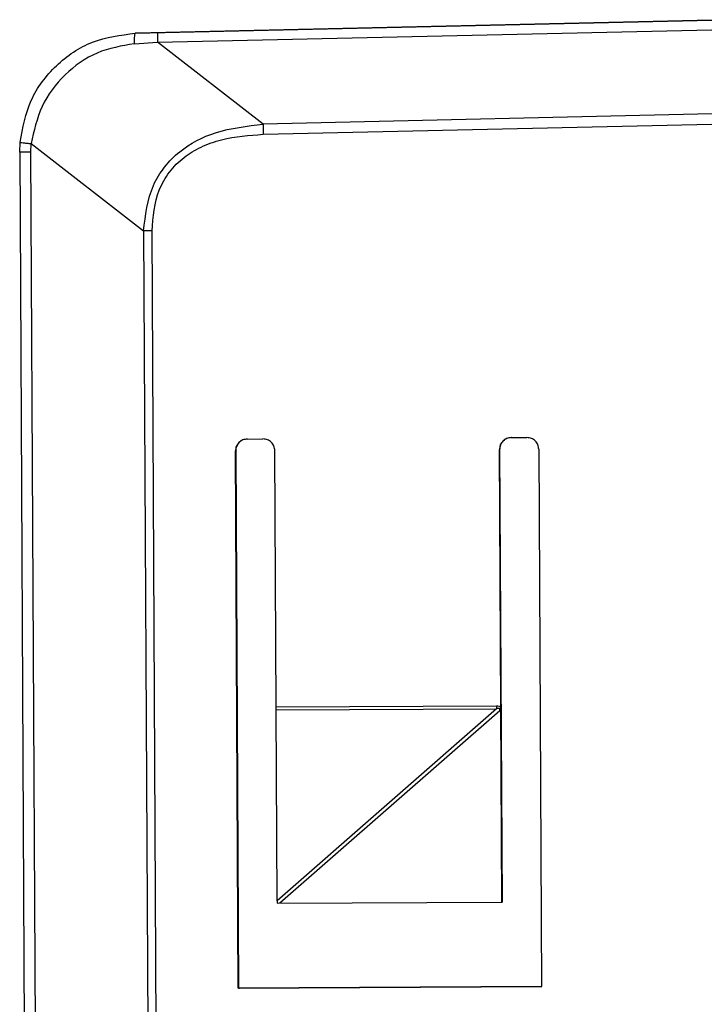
# Model space of a CAD drawing. Header units: millimetres. Extents: x -353 to -41, y 81 to 365.
# Tile 35 of 48: x -173 to -155, y 333 to 358. Entities that reach past the tile are written whole.
import ezdxf

# ---------------------------------------------------------------- set-up
doc = ezdxf.new("R2010")
doc.units = ezdxf.units.MM

msp = doc.modelspace()

# ---------------------------------------------------------------- linework, layer by layer
at = {"color": 7, "linetype": 'Continuous', "lineweight": 25}
for p, q in [((-169.862, 357.389), (-154.811, 357.731)), ((-154.783, 357.732), (-169.834, 357.39)), ((-169.295, 357.159), (-154.811, 357.488)), ((-169.834, 357.39), (-169.862, 357.389)), ((-169.881, 357.123), (-169.295, 357.159)), ((-166.616, 355.081), (-169.295, 357.159)), ((-154.803, 355.35), (-166.616, 355.081)), ((-166.611, 354.824), (-154.802, 355.092)), ((-172.793, 354.374), (-172.784, 354.627)), ((-172.511, 354.375), (-172.503, 354.587)), ((-172.503, 354.587), (-169.649, 352.372)), ((-172.793, 354.374), (-172.672, 331.481)), ((-172.391, 331.727), (-172.511, 354.375)), ((-169.649, 352.372), (-169.541, 331.999)), ((-169.324, 332), (-169.432, 352.373)), ((-167.018, 347.093), (-166.618, 347.095)), ((-160.318, 347.128), (-159.918, 347.13)), ((-167.244, 333.16), (-167.317, 346.791)), ((-167.317, 346.791), (-167.311, 346.791)), ((-167.311, 346.791), (-167.239, 333.16)), ((-167.284, 346.792), (-167.279, 346.792)), ((-166.282, 340.287), (-166.317, 346.797)), ((-160.556, 335.346), (-160.617, 346.827)), ((-160.617, 346.827), (-160.611, 346.827)), ((-160.611, 346.827), (-160.55, 335.346)), ((-159.617, 346.832), (-159.545, 333.201)), ((-160.687, 340.316), (-166.282, 340.287)), ((-166.282, 340.22), (-166.282, 340.287)), ((-166.282, 340.22), (-160.687, 340.249)), ((-160.687, 340.249), (-166.261, 335.374)), ((-160.687, 340.316), (-160.687, 340.249)), ((-166.261, 335.374), (-166.282, 340.22)), ((-160.61, 340.198), (-166.192, 335.316)), ((-166.261, 335.374), (-166.261, 335.315)), ((-166.261, 335.315), (-160.556, 335.346)), ((-160.556, 335.346), (-160.55, 335.346)), ((-159.545, 333.201), (-167.244, 333.16)), ((-167.244, 333.16), (-167.239, 333.16)), ((-167.239, 333.16), (-159.539, 333.201)), ((-167.212, 333.161), (-167.207, 333.161))]:
    msp.add_line(p, q, dxfattribs=at)
for points, knots in [([(-172.784, 354.627), (-172.716, 354.99), (-172.58, 355.714), (-171.901, 356.609), (-170.968, 357.244), (-170.232, 357.34), (-169.862, 357.389)], [0, 0, 0, 0, 0.249699, 0.498255, 0.747733, 1, 1, 1, 1]), ([(-169.881, 357.123), (-169.88, 357.161), (-169.879, 357.237), (-169.875, 357.322), (-169.869, 357.378), (-169.864, 357.385), (-169.862, 357.389)], [0, 0, 0, 0, 0.245375, 0.5, 0.754625, 1, 1, 1, 1]), ([(-169.881, 357.123), (-170.205, 357.067), (-170.857, 356.955), (-171.677, 356.365), (-172.29, 355.56), (-172.432, 354.91), (-172.503, 354.587)], [0, 0, 0, 0, 0.24757, 0.498136, 0.749658, 1, 1, 1, 1]), ([(-169.649, 352.372), (-169.602, 352.77), (-169.533, 353.352), (-169.13, 354.007), (-168.63, 354.512), (-167.775, 354.948), (-167.024, 355.034), (-166.616, 355.081)], [0, 0, 0, 0, 0.261513, 0.381846, 0.501918, 0.729124, 1, 1, 1, 1]), ([(-169.432, 352.373), (-169.405, 352.728), (-169.364, 353.261), (-169.009, 353.88), (-168.638, 354.25), (-168.182, 354.521), (-167.509, 354.76), (-166.968, 354.798), (-166.611, 354.824)], [0, 0, 0, 0, 0.249041, 0.373201, 0.497221, 0.616852, 0.747369, 1, 1, 1, 1]), ([(-172.784, 354.627), (-172.781, 354.625), (-172.774, 354.621), (-172.714, 354.611), (-172.624, 354.599), (-172.543, 354.591), (-172.503, 354.587)], [0, 0, 0, 0, 0.244993, 0.5, 0.755007, 1, 1, 1, 1]), ([(-160.582, 340.283), (-160.588, 340.288), (-160.601, 340.299), (-160.637, 340.314), (-160.666, 340.315), (-160.687, 340.316)], [0, 0, 0, 0, 0.216031, 0.448089, 1, 1, 1, 1]), ([(-160.61, 340.198), (-160.609, 340.204), (-160.605, 340.215), (-160.604, 340.231), (-160.607, 340.242), (-160.612, 340.249), (-160.618, 340.254), (-160.629, 340.258), (-160.653, 340.259), (-160.673, 340.253), (-160.687, 340.249)], [0, 0, 0, 0, 0.14815, 0.265236, 0.359253, 0.402262, 0.445539, 0.541494, 0.661684, 1, 1, 1, 1]), ([(-160.582, 340.283), (-160.584, 340.269), (-160.587, 340.239), (-160.602, 340.212), (-160.61, 340.198)], [0, 0, 0, 0, 0.4508669, 1, 1, 1, 1])]:
    msp.add_open_spline(points, degree=3, knots=knots, dxfattribs=at)
for points in [[(-169.299, 357.402), (-169.299, 357.398), (-169.299, 357.392), (-169.298, 357.341), (-169.297, 357.264), (-169.295, 357.194), (-169.295, 357.159)], [(-166.616, 355.081), (-166.615, 355.04), (-166.614, 354.959), (-166.612, 354.869), (-166.611, 354.824)], [(-172.511, 354.375), (-172.552, 354.375), (-172.633, 354.374), (-172.722, 354.374), (-172.782, 354.374), (-172.79, 354.374), (-172.793, 354.374)], [(-169.432, 352.373), (-169.47, 352.373), (-169.545, 352.372), (-169.614, 352.372), (-169.649, 352.372)], [(-167.018, 347.093), (-167.058, 347.088), (-167.136, 347.079), (-167.235, 347.009), (-167.304, 346.909), (-167.312, 346.831), (-167.317, 346.791)], [(-167.013, 347.093), (-167.052, 347.088), (-167.131, 347.079), (-167.229, 347.009), (-167.298, 346.909), (-167.307, 346.831), (-167.311, 346.791)], [(-166.317, 346.797), (-166.321, 346.836), (-166.331, 346.914), (-166.401, 347.013), (-166.5, 347.082), (-166.579, 347.091), (-166.618, 347.095)], [(-160.318, 347.128), (-160.358, 347.124), (-160.436, 347.114), (-160.535, 347.044), (-160.604, 346.945), (-160.612, 346.866), (-160.617, 346.827)], [(-160.313, 347.128), (-160.352, 347.124), (-160.431, 347.114), (-160.53, 347.044), (-160.598, 346.945), (-160.607, 346.866), (-160.611, 346.827)], [(-159.617, 346.832), (-159.622, 346.871), (-159.631, 346.95), (-159.701, 347.049), (-159.8, 347.118), (-159.879, 347.126), (-159.918, 347.13)]]:
    msp.add_open_spline(points, degree=3, dxfattribs=at)

doc.saveas('drawing.dxf')
